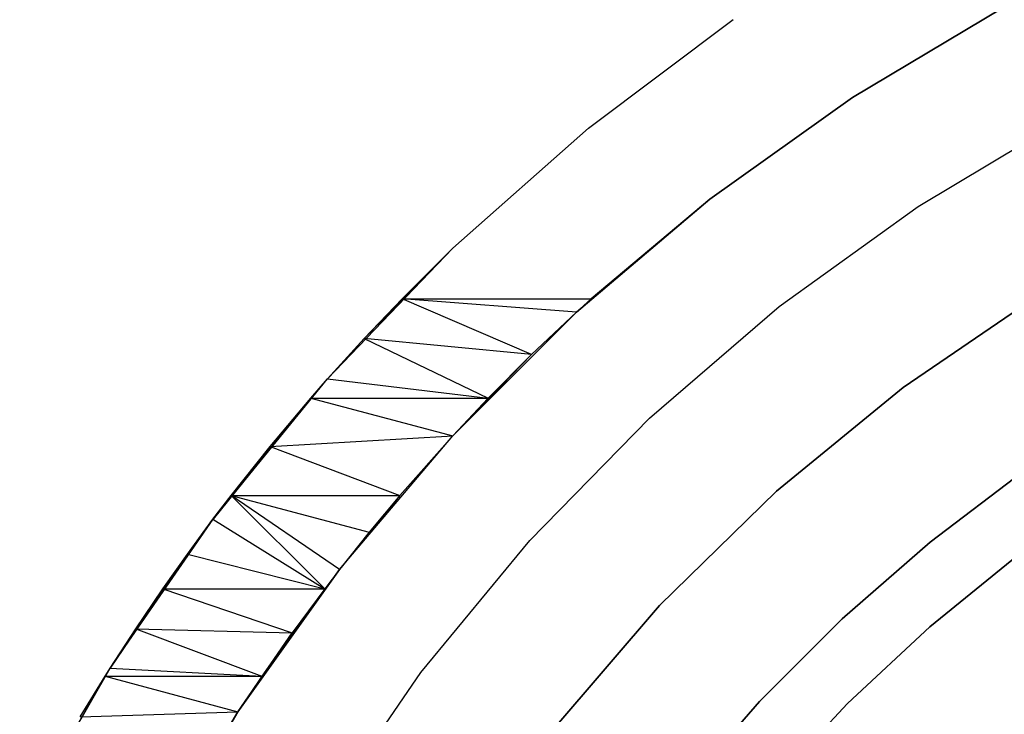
# Model space of a CAD drawing. Extents: x -1.67 to 1.67, y 0.02 to 3.36.
# Tile 10 of 24: x -1.12 to -0.57, y 2.34 to 2.73. Entities that reach past the tile are written whole.
import ezdxf

# ---------------------------------------------------------------- set-up
doc = ezdxf.new("R2010")
doc.units = 0
doc.header["$MEASUREMENT"] = 0
doc.layers.get('0').update_dxf_attribs({"color": 13, "linetype": 'CONTINUOUS'})

# ---------------------------------------------------------------- blocks, each defined once
blk = doc.blocks.new('BAHIA_PM_STL')
at = {"color": 0}
for p, q in [((-0.56819, 2.73987, 0.8685), (-0.65295, 2.68936, 0.8685)), ((-0.65295, 2.68936, 0.23858), (-0.56819, 2.73987, 0.23858)), ((-0.56819, 2.73987, 0.8685), (-0.65295, 2.68936, 0.8685)), ((-0.65295, 2.68936, 0.23858), (-0.56819, 2.73987, 0.23858)), ((-0.80176, 2.67193, 0.23858), (-0.72015, 2.73326, 0.23858)), ((-0.80176, 2.67193, 0.23858), (-0.72015, 2.73326, 0.23858)), ((-0.80176, 2.67193, 0.8685), (-0.72015, 2.73326, 0.8685)), ((-0.80176, 2.67193, 0.8685), (-0.72015, 2.73326, 0.8685)), ((-0.65295, 2.68936, 0.8685), (-0.73325, 2.63203, 0.8685)), ((-0.73325, 2.63203, 0.23858), (-0.65295, 2.68936, 0.23858)), ((-0.65295, 2.68936, 0.8685), (-0.73325, 2.63203, 0.8685)), ((-0.73325, 2.63203, 0.23858), (-0.65295, 2.68936, 0.23858)), ((-0.65295, 2.68936, 0.8685), (-0.65295, 2.68936, 0.23858)), ((-0.65295, 2.68936, 0.8685), (-0.65295, 2.68936, 0.23858)), ((-0.61583, 2.6279, 0.23858), (-0.53292, 2.67737, 0.23858)), ((-0.61583, 2.6279, 1.10079), (-0.53292, 2.67737, 1.10079)), ((-0.61583, 2.6279, 0.23858), (-0.53292, 2.67737, 0.23858)), ((-0.61583, 2.6279, 1.10079), (-0.53292, 2.67737, 1.10079)), ((-0.87818, 2.60423, 0.23858), (-0.80176, 2.67193, 0.23858)), ((-0.87818, 2.60423, 0.23858), (-0.80176, 2.67193, 0.23858)), ((-0.87818, 2.60423, 0.8685), (-0.80176, 2.67193, 0.8685)), ((-0.87818, 2.60423, 0.8685), (-0.80176, 2.67193, 0.8685)), ((-0.80176, 2.67193, 0.23858), (-0.80176, 2.67193, 0.8685)), ((-0.80176, 2.67193, 0.23858), (-0.80176, 2.67193, 0.8685)), ((-0.73325, 2.63203, 0.8685), (-0.80854, 2.56826, 0.23858)), ((-0.80854, 2.56826, 0.23858), (-0.73325, 2.63203, 0.23858)), ((-0.73325, 2.63203, 0.8685), (-0.80854, 2.56826, 0.23858)), ((-0.80854, 2.56826, 0.23858), (-0.73325, 2.63203, 0.23858)), ((-0.73325, 2.63203, 0.8685), (-0.80029, 2.57578, 0.8685)), ((-0.73325, 2.63203, 0.8685), (-0.80029, 2.57578, 0.8685)), ((-0.73325, 2.63203, 0.8685), (-0.73325, 2.63203, 0.23858)), ((-0.73325, 2.63203, 0.8685), (-0.73325, 2.63203, 0.23858)), ((-0.69418, 2.57149, 0.23858), (-0.61583, 2.6279, 0.23858)), ((-0.69418, 2.57149, 1.10079), (-0.61583, 2.6279, 1.10079)), ((-0.69418, 2.57149, 0.23858), (-0.61583, 2.6279, 0.23858)), ((-0.69418, 2.57149, 1.10079), (-0.61583, 2.6279, 1.10079)), ((-0.61583, 2.6279, 1.10079), (-0.61583, 2.6279, 0.23858)), ((-0.61583, 2.6279, 1.10079), (-0.61583, 2.6279, 0.23858)), ((-0.9489, 2.53061, 0.23858), (-0.87818, 2.60423, 0.23858)), ((-0.9489, 2.53061, 0.23858), (-0.87818, 2.60423, 0.23858)), ((-0.92824, 2.55337, 0.86914), (-0.87818, 2.60423, 0.23858)), ((-0.92824, 2.55337, 0.86914), (-0.87818, 2.60423, 0.23858)), ((-0.90687, 2.57578, 0.8685), (-0.87818, 2.60423, 0.23858)), ((-0.90687, 2.57578, 0.8685), (-0.87818, 2.60423, 0.23858)), ((-0.90687, 2.57578, 0.8685), (-0.87818, 2.60423, 0.8685)), ((-0.90687, 2.57578, 0.8685), (-0.87818, 2.60423, 0.8685)), ((-0.87818, 2.60423, 0.23858), (-0.87818, 2.60423, 0.8685)), ((-0.87818, 2.60423, 0.23858), (-0.87818, 2.60423, 0.8685)), ((-0.54808, 2.57771, 0.23858), (-0.62439, 2.52579, 0.23858)), ((-0.62439, 2.52579, 1.10079), (-0.54808, 2.57771, 1.10079)), ((-0.62439, 2.52579, 1.10079), (-0.54808, 2.57771, 1.10079)), ((-0.54808, 2.57771, 0.23858), (-0.62439, 2.52579, 0.23858)), ((-0.92824, 2.55337, 0.86914), (-0.90687, 2.57578, 0.8685)), ((-0.92824, 2.55337, 0.86914), (-0.90687, 2.57578, 0.8685)), ((-0.90687, 2.57578, 0.8685), (-0.80029, 2.57578, 0.8685)), ((-0.83384, 2.54428, 0.86977), (-0.90687, 2.57578, 0.8685)), ((-0.83384, 2.54428, 0.86977), (-0.90687, 2.57578, 0.8685)), ((-0.80854, 2.56826, 0.86858), (-0.90687, 2.57578, 0.8685)), ((-0.80854, 2.56826, 0.86858), (-0.90687, 2.57578, 0.8685)), ((-0.90687, 2.57578, 0.8685), (-0.80029, 2.57578, 0.8685)), ((-0.80029, 2.57578, 0.8685), (-0.80854, 2.56826, 0.23858)), ((-0.80029, 2.57578, 0.8685), (-0.80854, 2.56826, 0.23858)), ((-0.80029, 2.57578, 0.8685), (-0.80854, 2.56826, 0.86858)), ((-0.80029, 2.57578, 0.8685), (-0.80854, 2.56826, 0.86858)), ((-0.76739, 2.50855, 0.23858), (-0.69418, 2.57149, 0.23858)), ((-0.76739, 2.50855, 1.10079), (-0.69418, 2.57149, 1.10079)), ((-0.76739, 2.50855, 0.23858), (-0.69418, 2.57149, 0.23858)), ((-0.76739, 2.50855, 1.10079), (-0.69418, 2.57149, 1.10079)), ((-0.69418, 2.57149, 1.10079), (-0.69418, 2.57149, 0.23858)), ((-0.69418, 2.57149, 1.10079), (-0.69418, 2.57149, 0.23858)), ((-0.80854, 2.56826, 0.86858), (-0.87831, 2.49849, 0.23858)), ((-0.87831, 2.49849, 0.23858), (-0.80854, 2.56826, 0.23858)), ((-0.80854, 2.56826, 0.86858), (-0.87831, 2.49849, 0.23858)), ((-0.87831, 2.49849, 0.23858), (-0.80854, 2.56826, 0.23858)), ((-0.80854, 2.56826, 0.86858), (-0.83384, 2.54428, 0.86977)), ((-0.80854, 2.56826, 0.86858), (-0.83384, 2.54428, 0.86977)), ((-0.80854, 2.56826, 0.23858), (-0.80854, 2.56826, 0.86858)), ((-0.80854, 2.56826, 0.23858), (-0.80854, 2.56826, 0.86858)), ((-0.9489, 2.53061, 0.23858), (-0.92824, 2.55337, 0.86914)), ((-0.9489, 2.53061, 0.8711), (-0.92824, 2.55337, 0.86914)), ((-0.9489, 2.53061, 0.23858), (-0.92824, 2.55337, 0.86914)), ((-0.9489, 2.53061, 0.8711), (-0.92824, 2.55337, 0.86914)), ((-0.92824, 2.55337, 0.86914), (-0.85825, 2.51975, 0.87251)), ((-0.83384, 2.54428, 0.86977), (-0.92824, 2.55337, 0.86914)), ((-0.83384, 2.54428, 0.86977), (-0.92824, 2.55337, 0.86914)), ((-0.92824, 2.55337, 0.86914), (-0.85825, 2.51975, 0.87251)), ((-0.83384, 2.54428, 0.86977), (-0.87831, 2.49849, 0.23858)), ((-0.83384, 2.54428, 0.86977), (-0.87831, 2.49849, 0.23858)), ((-0.83384, 2.54428, 0.86977), (-0.85825, 2.51975, 0.87251)), ((-0.83384, 2.54428, 0.86977), (-0.85825, 2.51975, 0.87251)), ((-1.01347, 2.45153, 0.23858), (-0.9489, 2.53061, 0.23858)), ((-1.01347, 2.45153, 0.23858), (-0.9489, 2.53061, 0.23858)), ((-0.95841, 2.51975, 0.87251), (-0.9489, 2.53061, 0.23858)), ((-0.95841, 2.51975, 0.87251), (-0.9489, 2.53061, 0.23858)), ((-0.95841, 2.51975, 0.87251), (-0.9489, 2.53061, 0.8711)), ((-0.95841, 2.51975, 0.87251), (-0.9489, 2.53061, 0.8711)), ((-0.9489, 2.53061, 0.8711), (-0.9489, 2.53061, 0.23858)), ((-0.9489, 2.53061, 0.8711), (-0.9489, 2.53061, 0.23858)), ((-0.9489, 2.53061, 0.8711), (-0.85825, 2.51975, 0.87251)), ((-0.9489, 2.53061, 0.8711), (-0.85825, 2.51975, 0.87251)), ((-0.62439, 2.52579, 0.23858), (-0.69582, 2.46734, 0.23858)), ((-0.69582, 2.46734, 1.10079), (-0.62439, 2.52579, 1.10079)), ((-0.69582, 2.46734, 1.10079), (-0.62439, 2.52579, 1.10079)), ((-0.62439, 2.52579, 0.23858), (-0.69582, 2.46734, 0.23858)), ((-0.62439, 2.52579, 1.10079), (-0.62439, 2.52579, 0.23858)), ((-0.62439, 2.52579, 1.10079), (-0.62439, 2.52579, 0.23858)), ((-0.95841, 2.51975, 0.87251), (-1.01347, 2.45153, 0.23858)), ((-0.95841, 2.51975, 0.87251), (-1.01347, 2.45153, 0.23858)), ((-0.98133, 2.49251, 0.87741), (-0.95841, 2.51975, 0.87251)), ((-0.98133, 2.49251, 0.87741), (-0.95841, 2.51975, 0.87251)), ((-0.95841, 2.51975, 0.87251), (-0.85825, 2.51975, 0.87251)), ((-0.95841, 2.51975, 0.87251), (-0.85825, 2.51975, 0.87251)), ((-0.95841, 2.51975, 0.87251), (-0.87831, 2.49849, 0.87616)), ((-0.95841, 2.51975, 0.87251), (-0.87831, 2.49849, 0.87616)), ((-0.87831, 2.49849, 0.23858), (-0.85825, 2.51975, 0.87251)), ((-0.85825, 2.51975, 0.87251), (-0.87831, 2.49849, 0.87616)), ((-0.87831, 2.49849, 0.23858), (-0.85825, 2.51975, 0.87251)), ((-0.85825, 2.51975, 0.87251), (-0.87831, 2.49849, 0.87616)), ((-0.83492, 2.43955, 0.23858), (-0.76739, 2.50855, 0.23858)), ((-0.83492, 2.43955, 1.10079), (-0.76739, 2.50855, 1.10079)), ((-0.83492, 2.43955, 0.23858), (-0.76739, 2.50855, 0.23858)), ((-0.83492, 2.43955, 1.10079), (-0.76739, 2.50855, 1.10079)), ((-0.76739, 2.50855, 1.10079), (-0.76739, 2.50855, 0.23858)), ((-0.76739, 2.50855, 1.10079), (-0.76739, 2.50855, 0.23858)), ((-0.98133, 2.49251, 0.87741), (-0.87831, 2.49849, 0.87616)), ((-0.98133, 2.49251, 0.87741), (-0.87831, 2.49849, 0.87616)), ((-0.94208, 2.4232, 0.23858), (-0.87831, 2.49849, 0.87616)), ((-0.94208, 2.4232, 0.23858), (-0.87831, 2.49849, 0.87616)), ((-0.94208, 2.4232, 0.23858), (-0.87831, 2.49849, 0.23858)), ((-0.94208, 2.4232, 0.23858), (-0.87831, 2.49849, 0.23858)), ((-0.87831, 2.49849, 0.87616), (-0.90811, 2.46486, 0.88445)), ((-0.87831, 2.49849, 0.87616), (-0.90811, 2.46486, 0.88445)), ((-0.87831, 2.49849, 0.23858), (-0.87831, 2.49849, 0.87616)), ((-0.87831, 2.49849, 0.23858), (-0.87831, 2.49849, 0.87616)), ((-0.98133, 2.49251, 0.87741), (-1.01347, 2.45153, 0.23858)), ((-0.98133, 2.49251, 0.87741), (-1.01347, 2.45153, 0.23858)), ((-1.00331, 2.46486, 0.88445), (-0.98133, 2.49251, 0.87741)), ((-1.00331, 2.46486, 0.88445), (-0.98133, 2.49251, 0.87741)), ((-0.98133, 2.49251, 0.87741), (-0.90811, 2.46486, 0.88445)), ((-0.98133, 2.49251, 0.87741), (-0.90811, 2.46486, 0.88445)), ((-0.6091, 2.43864, 0.67559), (-0.55659, 2.47846, 0.67559)), ((-0.55659, 2.47846, 0.59685), (-0.6091, 2.43864, 0.59685)), ((-0.6091, 2.43864, 0.67559), (-0.55659, 2.47846, 0.67559)), ((-0.55659, 2.47846, 0.59685), (-0.6091, 2.43864, 0.59685)), ((-0.69582, 2.46734, 0.23858), (-0.7618, 2.4028, 0.23858)), ((-0.7618, 2.4028, 1.10079), (-0.69582, 2.46734, 1.10079)), ((-0.7618, 2.4028, 1.10079), (-0.69582, 2.46734, 1.10079)), ((-0.69582, 2.46734, 0.23858), (-0.7618, 2.4028, 0.23858)), ((-0.69582, 2.46734, 1.10079), (-0.69582, 2.46734, 0.23858)), ((-0.69582, 2.46734, 1.10079), (-0.69582, 2.46734, 0.23858)), ((-1.01353, 2.45144, 0.88866), (-1.00331, 2.46486, 0.88445)), ((-1.01353, 2.45144, 0.88866), (-1.00331, 2.46486, 0.88445)), ((-1.01347, 2.45153, 0.23858), (-1.00331, 2.46486, 0.88445)), ((-1.01347, 2.45153, 0.23858), (-1.00331, 2.46486, 0.88445)), ((-1.00331, 2.46486, 0.88445), (-0.90811, 2.46486, 0.88445)), ((-1.00331, 2.46486, 0.88445), (-0.90811, 2.46486, 0.88445)), ((-1.00331, 2.46486, 0.88445), (-0.92539, 2.44415, 0.89116)), ((-0.95051, 2.41223, 0.90408), (-1.00331, 2.46486, 0.88445)), ((-0.95051, 2.41223, 0.90408), (-1.00331, 2.46486, 0.88445)), ((-0.94215, 2.42311, 0.89931), (-1.00331, 2.46486, 0.88445)), ((-0.94215, 2.42311, 0.89931), (-1.00331, 2.46486, 0.88445)), ((-1.00331, 2.46486, 0.88445), (-0.92539, 2.44415, 0.89116)), ((-0.90811, 2.46486, 0.88445), (-0.94208, 2.4232, 0.23858)), ((-0.90811, 2.46486, 0.88445), (-0.94208, 2.4232, 0.23858)), ((-0.90811, 2.46486, 0.88445), (-0.92539, 2.44415, 0.89116)), ((-0.90811, 2.46486, 0.88445), (-0.92539, 2.44415, 0.89116)), ((-1.07146, 2.36751, 0.23858), (-1.01347, 2.45153, 0.23858)), ((-1.07146, 2.36751, 0.23858), (-1.01347, 2.45153, 0.23858)), ((-1.02796, 2.43185, 0.89576), (-1.01347, 2.45153, 0.23858)), ((-1.02796, 2.43185, 0.89576), (-1.01347, 2.45153, 0.23858)), ((-1.02796, 2.43185, 0.89576), (-1.01353, 2.45144, 0.88866)), ((-1.02796, 2.43185, 0.89576), (-1.01353, 2.45144, 0.88866)), ((-1.01353, 2.45144, 0.88866), (-1.01347, 2.45153, 0.23858)), ((-1.01353, 2.45144, 0.88866), (-1.01347, 2.45153, 0.23858)), ((-1.01353, 2.45144, 0.88866), (-0.95051, 2.41223, 0.90408)), ((-1.01353, 2.45144, 0.88866), (-0.95051, 2.41223, 0.90408)), ((-0.92539, 2.44415, 0.89116), (-0.94215, 2.42311, 0.89931)), ((-0.92539, 2.44415, 0.89116), (-0.94215, 2.42311, 0.89931)), ((-0.92539, 2.44415, 0.89116), (-0.94208, 2.4232, 0.23858)), ((-0.92539, 2.44415, 0.89116), (-0.94208, 2.4232, 0.23858)), ((-0.89627, 2.365, 0.23858), (-0.83492, 2.43955, 0.23858)), ((-0.89627, 2.365, 1.10079), (-0.83492, 2.43955, 1.10079)), ((-0.89627, 2.365, 0.23858), (-0.83492, 2.43955, 0.23858)), ((-0.89627, 2.365, 1.10079), (-0.83492, 2.43955, 1.10079)), ((-0.83492, 2.43955, 1.10079), (-0.83492, 2.43955, 0.23858)), ((-0.83492, 2.43955, 1.10079), (-0.83492, 2.43955, 0.23858)), ((-0.65877, 2.39532, 0.67559), (-0.6091, 2.43864, 0.67559)), ((-0.6091, 2.43864, 0.59685), (-0.65877, 2.39532, 0.59685)), ((-0.65877, 2.39532, 0.67559), (-0.6091, 2.43864, 0.67559)), ((-0.6091, 2.43864, 0.59685), (-0.65877, 2.39532, 0.59685)), ((-0.6091, 2.43864, 0.67559), (-0.6091, 2.43864, 0.59685)), ((-0.6091, 2.43864, 0.67559), (-0.6091, 2.43864, 0.59685)), ((-1.02796, 2.43185, 0.89576), (-1.07146, 2.36751, 0.23858)), ((-1.02796, 2.43185, 0.89576), (-1.07146, 2.36751, 0.23858)), ((-1.04184, 2.41223, 0.90408), (-1.02796, 2.43185, 0.89576)), ((-1.04184, 2.41223, 0.90408), (-1.02796, 2.43185, 0.89576)), ((-1.02796, 2.43185, 0.89576), (-0.95051, 2.41223, 0.90408)), ((-1.02796, 2.43185, 0.89576), (-0.95051, 2.41223, 0.90408)), ((-0.55999, 2.43077, 0.24321), (-0.60924, 2.39082, 0.24321)), ((-0.60924, 2.39082, 0.29088), (-0.55999, 2.43077, 0.29088)), ((-0.55999, 2.43077, 0.24321), (-0.60924, 2.39082, 0.24321)), ((-0.60924, 2.39082, 0.29088), (-0.55999, 2.43077, 0.29088)), ((-0.99941, 2.3429, 0.23858), (-0.94208, 2.4232, 0.23858)), ((-0.99941, 2.3429, 0.23858), (-0.94208, 2.4232, 0.23858)), ((-0.94215, 2.42311, 0.89931), (-0.99941, 2.3429, 0.23858)), ((-0.94215, 2.42311, 0.89931), (-0.99941, 2.3429, 0.23858)), ((-0.94215, 2.42311, 0.89931), (-0.95051, 2.41223, 0.90408)), ((-0.94215, 2.42311, 0.89931), (-0.95051, 2.41223, 0.90408)), ((-0.94215, 2.42311, 0.89931), (-0.94208, 2.4232, 0.23858)), ((-0.94215, 2.42311, 0.89931), (-0.94208, 2.4232, 0.23858)), ((-1.04184, 2.41223, 0.90408), (-1.07146, 2.36751, 0.23858)), ((-1.04184, 2.41223, 0.90408), (-1.07146, 2.36751, 0.23858)), ((-1.0571, 2.3897, 0.91526), (-1.04184, 2.41223, 0.90408)), ((-1.0571, 2.3897, 0.91526), (-1.04184, 2.41223, 0.90408)), ((-1.04184, 2.41223, 0.90408), (-0.95051, 2.41223, 0.90408)), ((-1.04184, 2.41223, 0.90408), (-0.95051, 2.41223, 0.90408)), ((-1.04184, 2.41223, 0.90408), (-0.96888, 2.3874, 0.9165)), ((-1.04184, 2.41223, 0.90408), (-0.96888, 2.3874, 0.9165)), ((-0.95051, 2.41223, 0.90408), (-0.99941, 2.3429, 0.23858)), ((-0.95051, 2.41223, 0.90408), (-0.99941, 2.3429, 0.23858)), ((-0.95051, 2.41223, 0.90408), (-0.96888, 2.3874, 0.9165)), ((-0.95051, 2.41223, 0.90408), (-0.96888, 2.3874, 0.9165)), ((-0.7618, 2.4028, 0.23858), (-0.82182, 2.33268, 0.23858)), ((-0.82182, 2.33268, 1.10079), (-0.7618, 2.4028, 1.10079)), ((-0.82182, 2.33268, 1.10079), (-0.7618, 2.4028, 1.10079)), ((-0.7618, 2.4028, 0.23858), (-0.82182, 2.33268, 0.23858)), ((-0.7618, 2.4028, 1.10079), (-0.7618, 2.4028, 0.23858)), ((-0.7618, 2.4028, 1.10079), (-0.7618, 2.4028, 0.23858)), ((-0.70537, 2.34872, 0.67559), (-0.65877, 2.39532, 0.67559)), ((-0.65877, 2.39532, 0.59685), (-0.70537, 2.34872, 0.59685)), ((-0.70537, 2.34872, 0.67559), (-0.65877, 2.39532, 0.67559)), ((-0.65877, 2.39532, 0.59685), (-0.70537, 2.34872, 0.59685)), ((-0.65877, 2.39532, 0.67559), (-0.65877, 2.39532, 0.59685)), ((-0.65877, 2.39532, 0.67559), (-0.65877, 2.39532, 0.59685)), ((-1.07146, 2.36751, 0.23858), (-1.0571, 2.3897, 0.91526)), ((-1.07146, 2.36751, 0.92811), (-1.0571, 2.3897, 0.91526)), ((-1.07146, 2.36751, 0.23858), (-1.0571, 2.3897, 0.91526)), ((-1.07146, 2.36751, 0.92811), (-1.0571, 2.3897, 0.91526)), ((-1.0571, 2.3897, 0.91526), (-0.96888, 2.3874, 0.9165)), ((-1.0571, 2.3897, 0.91526), (-0.96888, 2.3874, 0.9165)), ((-1.0571, 2.3897, 0.91526), (-0.98603, 2.36293, 0.931)), ((-1.0571, 2.3897, 0.91526), (-0.98603, 2.36293, 0.931)), ((-0.60924, 2.39082, 0.24321), (-0.65565, 2.34761, 0.24321)), ((-0.65565, 2.34761, 0.29088), (-0.60924, 2.39082, 0.29088)), ((-0.60924, 2.39082, 0.24321), (-0.65565, 2.34761, 0.24321)), ((-0.65565, 2.34761, 0.29088), (-0.60924, 2.39082, 0.29088)), ((-0.60924, 2.39082, 0.24321), (-0.60924, 2.39082, 0.29088)), ((-0.60924, 2.39082, 0.24321), (-0.60924, 2.39082, 0.29088)), ((-0.99941, 2.3429, 0.23858), (-0.96888, 2.3874, 0.9165)), ((-0.99941, 2.3429, 0.23858), (-0.96888, 2.3874, 0.9165)), ((-0.96888, 2.3874, 0.9165), (-0.98603, 2.36293, 0.931)), ((-0.96888, 2.3874, 0.9165), (-0.98603, 2.36293, 0.931)), ((-1.12251, 2.27909, 0.23858), (-1.07146, 2.36751, 0.23858)), ((-1.12251, 2.27909, 0.23858), (-1.07146, 2.36751, 0.23858)), ((-1.07431, 2.36297, 0.93097), (-1.07146, 2.36751, 0.23858)), ((-1.07431, 2.36297, 0.93097), (-1.07146, 2.36751, 0.23858)), ((-1.07431, 2.36297, 0.93097), (-1.07146, 2.36751, 0.92811)), ((-1.07431, 2.36297, 0.93097), (-1.07146, 2.36751, 0.92811)), ((-1.07146, 2.36751, 0.92811), (-1.07146, 2.36751, 0.23858)), ((-1.07146, 2.36751, 0.92811), (-1.07146, 2.36751, 0.23858)), ((-1.07146, 2.36751, 0.92811), (-0.98603, 2.36293, 0.931)), ((-1.07146, 2.36751, 0.92811), (-0.98603, 2.36293, 0.931)), ((-1.07431, 2.36297, 0.93097), (-1.12251, 2.27909, 0.23858)), ((-1.07431, 2.36297, 0.93097), (-1.12251, 2.27909, 0.23858)), ((-1.08832, 2.34009, 0.94685), (-1.07431, 2.36297, 0.93097)), ((-1.08832, 2.34009, 0.94685), (-1.07431, 2.36297, 0.93097)), ((-1.07431, 2.36297, 0.93097), (-0.98603, 2.36293, 0.931)), ((-1.07431, 2.36297, 0.93097), (-0.98603, 2.36293, 0.931)), ((-1.07431, 2.36297, 0.93097), (-0.99941, 2.3429, 0.94477)), ((-1.07431, 2.36297, 0.93097), (-0.99941, 2.3429, 0.94477)), ((-0.98603, 2.36293, 0.931), (-0.99941, 2.3429, 0.23858)), ((-0.98603, 2.36293, 0.931), (-0.99941, 2.3429, 0.23858)), ((-0.98603, 2.36293, 0.931), (-0.99941, 2.3429, 0.94477)), ((-0.98603, 2.36293, 0.931), (-0.99941, 2.3429, 0.94477)), ((-0.95098, 2.28546, 0.23858), (-0.89627, 2.365, 0.23858)), ((-0.95098, 2.28546, 1.10079), (-0.89627, 2.365, 1.10079)), ((-0.95098, 2.28546, 0.23858), (-0.89627, 2.365, 0.23858)), ((-0.95098, 2.28546, 1.10079), (-0.89627, 2.365, 1.10079)), ((-0.89627, 2.365, 1.10079), (-0.89627, 2.365, 0.23858)), ((-0.89627, 2.365, 1.10079), (-0.89627, 2.365, 0.23858)), ((-0.74868, 2.29905, 0.67559), (-0.70537, 2.34872, 0.67559)), ((-0.70537, 2.34872, 0.59685), (-0.74868, 2.29905, 0.59685)), ((-0.74868, 2.29905, 0.67559), (-0.70537, 2.34872, 0.67559)), ((-0.70537, 2.34872, 0.59685), (-0.74868, 2.29905, 0.59685)), ((-0.70537, 2.34872, 0.67559), (-0.70537, 2.34872, 0.59685)), ((-0.70537, 2.34872, 0.67559), (-0.70537, 2.34872, 0.59685)), ((-0.65565, 2.34761, 0.24321), (-0.699, 2.30134, 0.24321)), ((-0.699, 2.30134, 0.29088), (-0.65565, 2.34761, 0.29088)), ((-0.65565, 2.34761, 0.24321), (-0.699, 2.30134, 0.24321)), ((-0.699, 2.30134, 0.29088), (-0.65565, 2.34761, 0.29088)), ((-0.65565, 2.34761, 0.24321), (-0.65565, 2.34761, 0.29088)), ((-0.65565, 2.34761, 0.24321), (-0.65565, 2.34761, 0.29088)), ((-1.08832, 2.34009, 0.94685), (-0.99941, 2.3429, 0.94477)), ((-1.08832, 2.34009, 0.94685), (-0.99941, 2.3429, 0.94477)), ((-0.99941, 2.3429, 0.94477), (-1.04991, 2.25814, 0.23858)), ((-1.04991, 2.25814, 0.23858), (-0.99941, 2.3429, 0.23858)), ((-0.99941, 2.3429, 0.94477), (-1.04991, 2.25814, 0.23858)), ((-1.04991, 2.25814, 0.23858), (-0.99941, 2.3429, 0.23858)), ((-0.99941, 2.3429, 0.94477), (-1.01526, 2.31796, 0.96467)), ((-0.99941, 2.3429, 0.94477), (-1.01526, 2.31796, 0.96467)), ((-0.99941, 2.3429, 0.94477), (-0.99941, 2.3429, 0.23858)), ((-0.99941, 2.3429, 0.94477), (-0.99941, 2.3429, 0.23858))]:
    blk.add_line(p, q, dxfattribs=at)

msp = doc.modelspace()

# ---------------------------------------------------------------- block references
at = {"color": 0}
msp.add_blockref('BAHIA_PM_STL', (0, 0), dxfattribs=at)

doc.saveas('drawing.dxf')
